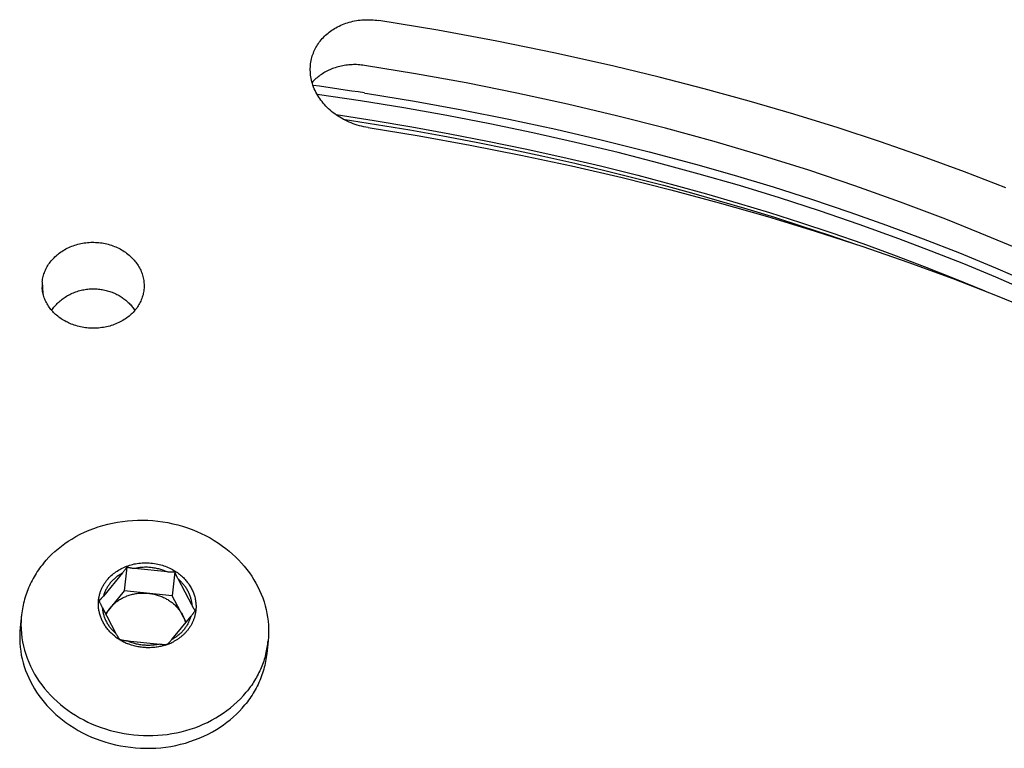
# Model space of a CAD drawing. Extents: x 0 to 1189, y 0 to 841.
# Tile 42 of 76: x 291 to 313, y 193 to 209. Entities that reach past the tile are written whole.
import ezdxf

# ---------------------------------------------------------------- set-up
doc = ezdxf.new("R2010")
doc.units = 0
doc.header["$LTSCALE"] = 65.395
doc.layers.add('mg_3_BL8', color=7, linetype='CONTINUOUS')

# ---------------------------------------------------------------- blocks, each defined once
blk = doc.blocks.new('MG_3_BL8', base_point=(356.453, 141.465))
at = {"layer": 'mg_3_BL8', "color": 2, "linetype": 'CONTINUOUS'}
for p, q in [((298.536, 207.739), (298.6, 207.729)), ((291.258, 203.477), (291.274, 203.214)), ((293.557, 203.333), (293.554, 203.302)), ((293.166, 197.036), (293.11, 196.499)), ((293.072, 196.906), (292.64, 196.382)), ((294.087, 196.925), (293.339, 197.002)), ((294.252, 196.925), (294.195, 196.389)), ((294.642, 196.168), (294.324, 196.769)), ((293.11, 196.499), (292.685, 195.983)), ((294.195, 196.389), (293.11, 196.499)), ((294.51, 195.794), (294.195, 196.389)), ((290.789, 195.956), (290.759, 195.669)), ((294.186, 195.4), (294.619, 195.927)), ((292.929, 195.522), (292.936, 195.51)), ((292.936, 195.51), (292.943, 195.497)), ((293.174, 195.371), (293.922, 195.295)), ((296.358, 195.37), (296.328, 195.083))]:
    blk.add_line(p, q, dxfattribs=at)
for points in [[(297.339, 208.51), (297.347, 208.544), (297.357, 208.577), (297.368, 208.609), (297.38, 208.642), (297.394, 208.674), (297.408, 208.706), (297.423, 208.737), (297.439, 208.768), (297.457, 208.798), (297.475, 208.827), (297.494, 208.856), (297.514, 208.885), (297.535, 208.912), (297.558, 208.94), (297.582, 208.968), (297.606, 208.994), (297.631, 209.02), (297.657, 209.045), (297.684, 209.069), (297.712, 209.092), (297.74, 209.114), (297.769, 209.136), (297.798, 209.156), (297.828, 209.176), (297.859, 209.195), (297.89, 209.213), (297.926, 209.233), (297.963, 209.251), (298, 209.268), (298.037, 209.284), (298.075, 209.299), (298.114, 209.313), (298.153, 209.326), (298.192, 209.338), (298.231, 209.348), (298.271, 209.358), (298.311, 209.366), (298.352, 209.373), (298.394, 209.38), (298.436, 209.385), (298.478, 209.389), (298.521, 209.392), (298.563, 209.393), (298.606, 209.394), (298.648, 209.394), (298.69, 209.392), (298.733, 209.389), (298.775, 209.386), (298.817, 209.381), (298.859, 209.375)], [(313.02, 205.597), (312.083, 205.96), (311.139, 206.306), (310.19, 206.636), (309.235, 206.95), (308.231, 207.262), (307.222, 207.557), (306.208, 207.836), (305.19, 208.099), (304.168, 208.346), (302.848, 208.641), (301.523, 208.91), (300.193, 209.155), (298.859, 209.375)], [(298.615, 206.959), (298.566, 206.967), (298.518, 206.977), (298.469, 206.988), (298.421, 207.001), (298.373, 207.014), (298.326, 207.03), (298.279, 207.046), (298.233, 207.064), (298.187, 207.083), (298.141, 207.104), (298.096, 207.125), (298.052, 207.149), (298.013, 207.17), (297.975, 207.193), (297.937, 207.217), (297.9, 207.242), (297.863, 207.268), (297.828, 207.295), (297.793, 207.323), (297.759, 207.352), (297.725, 207.382), (297.693, 207.413), (297.662, 207.445), (297.632, 207.478), (297.602, 207.512), (297.576, 207.545), (297.55, 207.578), (297.525, 207.613), (297.502, 207.648), (297.479, 207.684), (297.458, 207.72), (297.438, 207.758), (297.42, 207.796), (297.402, 207.834), (297.386, 207.873), (297.372, 207.913), (297.358, 207.953), (297.347, 207.993), (297.338, 208.03), (297.33, 208.066), (297.323, 208.103), (297.318, 208.141), (297.314, 208.178), (297.312, 208.216), (297.31, 208.253), (297.31, 208.29), (297.312, 208.327), (297.315, 208.364), (297.319, 208.401), (297.324, 208.438), (297.331, 208.474), (297.339, 208.51)], [(298.532, 208.362), (298.497, 208.367), (298.463, 208.371), (298.428, 208.375), (298.393, 208.377), (298.358, 208.379), (298.323, 208.379), (298.288, 208.379), (298.253, 208.378), (298.218, 208.376), (298.183, 208.374), (298.148, 208.37), (298.113, 208.366), (298.078, 208.361), (298.043, 208.355), (298.009, 208.348), (297.975, 208.34), (297.941, 208.331), (297.907, 208.321), (297.874, 208.311), (297.844, 208.301), (297.814, 208.29), (297.784, 208.278), (297.755, 208.265), (297.726, 208.252), (297.697, 208.238), (297.669, 208.223), (297.641, 208.208), (297.614, 208.192), (297.587, 208.175), (297.561, 208.158), (297.536, 208.14), (297.511, 208.122), (297.486, 208.103), (297.463, 208.084), (297.439, 208.063), (297.416, 208.043), (297.394, 208.021), (297.372, 208), (297.351, 207.977)], [(313.205, 204.255), (312.438, 204.577), (311.666, 204.887), (310.642, 205.277), (309.61, 205.646), (308.57, 205.994), (307.525, 206.323), (306.432, 206.644), (305.333, 206.946), (304.229, 207.227), (303.12, 207.488), (301.978, 207.737), (300.833, 207.965), (299.684, 208.173), (298.532, 208.362)], [(313.516, 203.265), (312.794, 203.578), (312.067, 203.88), (311.335, 204.17), (310.599, 204.45), (309.708, 204.772), (308.811, 205.078), (307.91, 205.37), (307.004, 205.647), (306.093, 205.91), (305.179, 206.158), (304.261, 206.393), (303.299, 206.624), (302.334, 206.84), (301.366, 207.041), (300.395, 207.228), (299.421, 207.401), (298.445, 207.56), (297.468, 207.705)], [(298.6, 207.729), (299.668, 207.553), (300.734, 207.359), (301.797, 207.149), (302.856, 206.921), (303.912, 206.676), (304.963, 206.413), (306.009, 206.133), (306.887, 205.882), (307.762, 205.618), (308.632, 205.34), (309.497, 205.049), (310.327, 204.756), (311.151, 204.449), (311.971, 204.128), (312.785, 203.793), (313.555, 203.461)], [(297.892, 207.25), (298.75, 207.117), (299.607, 206.974), (300.463, 206.82), (301.316, 206.654), (302.167, 206.478), (303.016, 206.29), (303.863, 206.091), (304.706, 205.881), (305.547, 205.659), (306.26, 205.461), (306.971, 205.254), (307.68, 205.039), (308.385, 204.815), (309.087, 204.581), (309.787, 204.339), (310.482, 204.087), (311.174, 203.825), (311.862, 203.554), (312.546, 203.273)], [(298.057, 207.147), (298.808, 207.03), (299.558, 206.905), (300.307, 206.771), (301.054, 206.629), (301.799, 206.479), (302.543, 206.32), (303.285, 206.153), (304.025, 205.977), (304.657, 205.819), (305.288, 205.655), (305.917, 205.485), (306.545, 205.307), (307.17, 205.123), (307.793, 204.933), (308.414, 204.735), (309.033, 204.531), (309.649, 204.319)], [(298.615, 206.959), (299.769, 206.77), (300.92, 206.563), (302.068, 206.337), (303.211, 206.093), (304.351, 205.829), (305.45, 205.555), (306.544, 205.263), (307.633, 204.952), (308.716, 204.621), (309.793, 204.272), (310.809, 203.921), (311.819, 203.552), (312.822, 203.163), (313.816, 202.755)], [(291.258, 203.477), (291.262, 203.506), (291.266, 203.536), (291.272, 203.565), (291.279, 203.595), (291.287, 203.624), (291.296, 203.653), (291.306, 203.681), (291.317, 203.71), (291.329, 203.738), (291.341, 203.765), (291.355, 203.792), (291.37, 203.819), (291.385, 203.845), (291.402, 203.872), (291.42, 203.898), (291.439, 203.923), (291.459, 203.948), (291.479, 203.973), (291.501, 203.996), (291.523, 204.019), (291.545, 204.041), (291.569, 204.063), (291.593, 204.084), (291.617, 204.104), (291.642, 204.124), (291.668, 204.142), (291.698, 204.163), (291.728, 204.182), (291.759, 204.201), (291.791, 204.218), (291.823, 204.235), (291.856, 204.25), (291.889, 204.265), (291.922, 204.279), (291.956, 204.292), (291.99, 204.303), (292.025, 204.314), (292.06, 204.324), (292.096, 204.333), (292.132, 204.341), (292.168, 204.348), (292.205, 204.354), (292.242, 204.359), (292.279, 204.363), (292.315, 204.366), (292.352, 204.368), (292.389, 204.368), (292.426, 204.368), (292.463, 204.367), (292.5, 204.365)], [(292.5, 204.365), (292.536, 204.362), (292.572, 204.358), (292.608, 204.353), (292.643, 204.347), (292.679, 204.34), (292.714, 204.332), (292.749, 204.323), (292.784, 204.313), (292.818, 204.302), (292.853, 204.29), (292.887, 204.277), (292.92, 204.263), (292.952, 204.249), (292.984, 204.234), (293.015, 204.218), (293.045, 204.201), (293.075, 204.183), (293.105, 204.164), (293.134, 204.145), (293.162, 204.124), (293.19, 204.103), (293.217, 204.081), (293.243, 204.058), (293.268, 204.034), (293.29, 204.012), (293.311, 203.99), (293.332, 203.967), (293.351, 203.944), (293.371, 203.92), (293.389, 203.895), (293.406, 203.87), (293.423, 203.844), (293.439, 203.818), (293.454, 203.791), (293.468, 203.764), (293.481, 203.736), (293.493, 203.708), (293.504, 203.68), (293.514, 203.653), (293.523, 203.624), (293.531, 203.596), (293.537, 203.567), (293.543, 203.538), (293.548, 203.509), (293.552, 203.48), (293.555, 203.451), (293.557, 203.421), (293.558, 203.392), (293.558, 203.363), (293.557, 203.333)], [(292.305, 202.432), (292.268, 202.436), (292.232, 202.44), (292.196, 202.445), (292.16, 202.452), (292.124, 202.459), (292.088, 202.467), (292.053, 202.476), (292.017, 202.486), (291.982, 202.497), (291.948, 202.509), (291.913, 202.522), (291.883, 202.535), (291.854, 202.548), (291.824, 202.562), (291.796, 202.576), (291.767, 202.592), (291.739, 202.608), (291.711, 202.625), (291.684, 202.642), (291.658, 202.661), (291.632, 202.68), (291.606, 202.7), (291.581, 202.721), (291.558, 202.741), (291.536, 202.762), (291.514, 202.784), (291.493, 202.806), (291.472, 202.829), (291.452, 202.852), (291.433, 202.877), (291.415, 202.901), (291.398, 202.927), (291.381, 202.953), (291.366, 202.979), (291.351, 203.006), (291.338, 203.033), (291.325, 203.06), (291.314, 203.087), (291.303, 203.115), (291.294, 203.143), (291.285, 203.171), (291.278, 203.2), (291.271, 203.229), (291.266, 203.258), (291.261, 203.287), (291.258, 203.316), (291.255, 203.345)], [(291.47, 202.832), (291.486, 202.855), (291.503, 202.879), (291.521, 202.901), (291.539, 202.924), (291.558, 202.945), (291.577, 202.967), (291.597, 202.987), (291.618, 203.008), (291.639, 203.027), (291.661, 203.047), (291.684, 203.065), (291.707, 203.083), (291.73, 203.1), (291.754, 203.117), (291.778, 203.133), (291.803, 203.149), (291.828, 203.164), (291.853, 203.178), (291.879, 203.192), (291.905, 203.205), (291.933, 203.217), (291.961, 203.229), (291.99, 203.241), (292.019, 203.251), (292.048, 203.261), (292.077, 203.27), (292.107, 203.278), (292.137, 203.286), (292.167, 203.292), (292.197, 203.298), (292.227, 203.303), (292.257, 203.308), (292.287, 203.311), (292.318, 203.314), (292.348, 203.316), (292.379, 203.318), (292.409, 203.318), (292.44, 203.318), (292.47, 203.317), (292.5, 203.315)], [(293.554, 203.302), (293.551, 203.273), (293.546, 203.243), (293.54, 203.214), (293.533, 203.184), (293.525, 203.155), (293.516, 203.126), (293.506, 203.098), (293.495, 203.07), (293.483, 203.042), (293.47, 203.015), (293.457, 202.988), (293.442, 202.961), (293.426, 202.936), (293.409, 202.909), (293.391, 202.883), (293.372, 202.858), (293.352, 202.833), (293.331, 202.81), (293.31, 202.786), (293.288, 202.764), (293.265, 202.742), (293.241, 202.721), (293.217, 202.701), (293.192, 202.681), (293.167, 202.662), (293.141, 202.644), (293.111, 202.624), (293.08, 202.605), (293.049, 202.587), (293.017, 202.57), (292.985, 202.554), (292.952, 202.539), (292.919, 202.525), (292.885, 202.512), (292.851, 202.5), (292.817, 202.489), (292.782, 202.478), (292.747, 202.469), (292.711, 202.46), (292.675, 202.453), (292.638, 202.446), (292.601, 202.441), (292.564, 202.436), (292.527, 202.433), (292.49, 202.43), (292.453, 202.429), (292.416, 202.428), (292.379, 202.429), (292.342, 202.43), (292.305, 202.432)], [(292.5, 203.315), (292.529, 203.313), (292.557, 203.309), (292.586, 203.306), (292.614, 203.301), (292.642, 203.296), (292.671, 203.29), (292.699, 203.283), (292.727, 203.276), (292.754, 203.268), (292.782, 203.259), (292.809, 203.25), (292.836, 203.24), (292.863, 203.229), (292.89, 203.218), (292.916, 203.206), (292.942, 203.193), (292.968, 203.18), (292.993, 203.165), (293.016, 203.152), (293.038, 203.138), (293.06, 203.124), (293.081, 203.109), (293.102, 203.094), (293.123, 203.078), (293.143, 203.061), (293.163, 203.044), (293.182, 203.027), (293.201, 203.009), (293.22, 202.991), (293.238, 202.972), (293.255, 202.953), (293.272, 202.934), (293.289, 202.914), (293.304, 202.894), (293.32, 202.873), (293.335, 202.852), (293.349, 202.83)], [(291.284, 197.117), (291.345, 197.188), (291.408, 197.257), (291.475, 197.324), (291.544, 197.387), (291.615, 197.449), (291.689, 197.508), (291.765, 197.564), (291.842, 197.617), (291.922, 197.667), (292.017, 197.723), (292.115, 197.775), (292.215, 197.823), (292.316, 197.867), (292.419, 197.907), (292.523, 197.944), (292.629, 197.976), (292.736, 198.004), (292.847, 198.03), (292.959, 198.051), (293.071, 198.068), (293.184, 198.081), (293.298, 198.09), (293.411, 198.095), (293.525, 198.095), (293.639, 198.092), (293.753, 198.085), (293.867, 198.073), (293.98, 198.058), (294.093, 198.039), (294.205, 198.015), (294.316, 197.988), (294.426, 197.957), (294.535, 197.921), (294.641, 197.883), (294.745, 197.841), (294.847, 197.795), (294.948, 197.745), (295.046, 197.692), (295.143, 197.635), (295.237, 197.574), (295.329, 197.51), (295.406, 197.453), (295.48, 197.392), (295.553, 197.329), (295.623, 197.264), (295.691, 197.197), (295.756, 197.126), (295.819, 197.054), (295.879, 196.979), (295.936, 196.903), (295.988, 196.827), (296.037, 196.75), (296.083, 196.67), (296.126, 196.59), (296.166, 196.507), (296.203, 196.423), (296.236, 196.338), (296.266, 196.251), (296.292, 196.163), (296.314, 196.077), (296.332, 195.989), (296.347, 195.902), (296.358, 195.813), (296.365, 195.725), (296.369, 195.636), (296.369, 195.547), (296.366, 195.458), (296.358, 195.37)], [(291.284, 197.117), (291.255, 197.081), (291.226, 197.045), (291.199, 197.008), (291.172, 196.97), (291.146, 196.932), (291.121, 196.894), (291.096, 196.855), (291.073, 196.815), (291.05, 196.775), (291.028, 196.734), (291.007, 196.693), (290.986, 196.651), (290.967, 196.61), (290.948, 196.567), (290.931, 196.525), (290.914, 196.483), (290.899, 196.44), (290.884, 196.398), (290.871, 196.354), (290.858, 196.311), (290.846, 196.267), (290.835, 196.223), (290.825, 196.179), (290.816, 196.135), (290.808, 196.09), (290.801, 196.046), (290.794, 196.001), (290.789, 195.956)], [(292.724, 196.747), (292.746, 196.772), (292.768, 196.797), (292.792, 196.821), (292.816, 196.844), (292.841, 196.866), (292.867, 196.887), (292.894, 196.908), (292.921, 196.928), (292.949, 196.946), (292.977, 196.964), (293.006, 196.981), (293.035, 196.998), (293.066, 197.013), (293.098, 197.028), (293.13, 197.042), (293.162, 197.055), (293.195, 197.067), (293.228, 197.077), (293.262, 197.088), (293.296, 197.097), (293.331, 197.105), (293.366, 197.112), (293.401, 197.118), (293.436, 197.123), (293.475, 197.127), (293.514, 197.13), (293.554, 197.132), (293.593, 197.133), (293.632, 197.132), (293.672, 197.13), (293.711, 197.127), (293.75, 197.123), (293.789, 197.118), (293.828, 197.111), (293.866, 197.103), (293.901, 197.095), (293.936, 197.086), (293.97, 197.076), (294.004, 197.065), (294.037, 197.053), (294.071, 197.04), (294.104, 197.026), (294.136, 197.011), (294.168, 196.995), (294.199, 196.979), (294.23, 196.961), (294.26, 196.942)], [(293.166, 197.036), (293.161, 197.028), (293.157, 197.021), (293.152, 197.013), (293.147, 197.006), (293.142, 196.998), (293.135, 196.989), (293.128, 196.98), (293.121, 196.97), (293.114, 196.961), (293.107, 196.952), (293.1, 196.943), (293.093, 196.933), (293.086, 196.924), (293.079, 196.915), (293.072, 196.906)], [(293.339, 197.002), (293.328, 197.003), (293.317, 197.004), (293.305, 197.005), (293.294, 197.007), (293.283, 197.009), (293.272, 197.01), (293.261, 197.012), (293.25, 197.014), (293.243, 197.015), (293.237, 197.016), (293.23, 197.018), (293.224, 197.019), (293.217, 197.021), (293.211, 197.022), (293.204, 197.024), (293.198, 197.025), (293.192, 197.027), (293.185, 197.029), (293.179, 197.031), (293.173, 197.033), (293.166, 197.036)], [(294.076, 196.926), (294.053, 196.937), (294.03, 196.946), (294.006, 196.955), (293.983, 196.964), (293.959, 196.972), (293.935, 196.98), (293.911, 196.987), (293.887, 196.993), (293.862, 196.999), (293.838, 197.005), (293.813, 197.01), (293.788, 197.014), (293.763, 197.018), (293.738, 197.022), (293.713, 197.024), (293.688, 197.027), (293.663, 197.028), (293.638, 197.03), (293.613, 197.03), (293.588, 197.03), (293.563, 197.03), (293.537, 197.029), (293.512, 197.028), (293.487, 197.025), (293.462, 197.023), (293.437, 197.02), (293.413, 197.016), (293.388, 197.012), (293.363, 197.007), (293.339, 197.002)], [(293.064, 196.897), (293.046, 196.887), (293.029, 196.877), (293.011, 196.866), (292.994, 196.855), (292.977, 196.843), (292.96, 196.831), (292.944, 196.819), (292.927, 196.806), (292.911, 196.793), (292.896, 196.78), (292.88, 196.766), (292.865, 196.752), (292.85, 196.737), (292.836, 196.722), (292.822, 196.707), (292.808, 196.692), (292.795, 196.676), (292.782, 196.66), (292.77, 196.645), (292.759, 196.629), (292.748, 196.613), (292.737, 196.596), (292.726, 196.579), (292.716, 196.562), (292.707, 196.545), (292.697, 196.528), (292.689, 196.51), (292.68, 196.492), (292.672, 196.474), (292.665, 196.456), (292.658, 196.438), (292.651, 196.419), (292.645, 196.4), (292.64, 196.382)], [(294.252, 196.925), (294.245, 196.924), (294.239, 196.923), (294.232, 196.922), (294.225, 196.922), (294.219, 196.921), (294.212, 196.921), (294.205, 196.921), (294.199, 196.92), (294.192, 196.92), (294.185, 196.92), (294.179, 196.92), (294.172, 196.92), (294.165, 196.921), (294.154, 196.921), (294.143, 196.921), (294.132, 196.922), (294.12, 196.923), (294.109, 196.923), (294.098, 196.924), (294.087, 196.925)], [(294.324, 196.769), (294.318, 196.781), (294.311, 196.793), (294.305, 196.805), (294.301, 196.814), (294.296, 196.823), (294.292, 196.833), (294.287, 196.842), (294.283, 196.851), (294.279, 196.86), (294.275, 196.869), (294.271, 196.878), (294.267, 196.888), (294.263, 196.897), (294.259, 196.906), (294.255, 196.915), (294.252, 196.925)], [(294.26, 196.942), (294.285, 196.926), (294.309, 196.91), (294.332, 196.893), (294.356, 196.875), (294.379, 196.856), (294.401, 196.837), (294.423, 196.817), (294.444, 196.797), (294.464, 196.776), (294.485, 196.755), (294.502, 196.736), (294.518, 196.716), (294.534, 196.696), (294.55, 196.675), (294.565, 196.655), (294.579, 196.633), (294.593, 196.612), (294.606, 196.59), (294.619, 196.568), (294.631, 196.545), (294.643, 196.522), (294.653, 196.5), (294.663, 196.477), (294.672, 196.454), (294.681, 196.431), (294.689, 196.407), (294.696, 196.384), (294.702, 196.36), (294.708, 196.336), (294.714, 196.311), (294.718, 196.287), (294.722, 196.262), (294.725, 196.238), (294.727, 196.214), (294.729, 196.19), (294.73, 196.165), (294.73, 196.141), (294.73, 196.117), (294.729, 196.092), (294.727, 196.068), (294.724, 196.044), (294.721, 196.02), (294.717, 195.996)], [(292.525, 196.233), (292.526, 196.251), (292.528, 196.27), (292.529, 196.288), (292.531, 196.306), (292.534, 196.325), (292.537, 196.343), (292.54, 196.361), (292.544, 196.379), (292.548, 196.397), (292.553, 196.415), (292.558, 196.433), (292.563, 196.451), (292.569, 196.469), (292.575, 196.486), (292.581, 196.504), (292.588, 196.521), (292.596, 196.539), (292.604, 196.556), (292.612, 196.573), (292.62, 196.59), (292.629, 196.606), (292.638, 196.623), (292.648, 196.639), (292.658, 196.655), (292.668, 196.671), (292.679, 196.687), (292.69, 196.702), (292.701, 196.717), (292.712, 196.732), (292.724, 196.747)], [(294.324, 196.769), (294.34, 196.755), (294.355, 196.742), (294.37, 196.727), (294.384, 196.713), (294.399, 196.698), (294.413, 196.683), (294.427, 196.667), (294.44, 196.652), (294.453, 196.636), (294.466, 196.619), (294.478, 196.603), (294.49, 196.586), (294.502, 196.569), (294.513, 196.551), (294.523, 196.534), (294.534, 196.516), (294.544, 196.497), (294.553, 196.48), (294.561, 196.462), (294.569, 196.444), (294.577, 196.426), (294.585, 196.407), (294.591, 196.389), (294.598, 196.37), (294.604, 196.351), (294.609, 196.332), (294.615, 196.313), (294.619, 196.294), (294.623, 196.275), (294.627, 196.256), (294.63, 196.236), (294.633, 196.217), (294.635, 196.197), (294.637, 196.178)], [(292.64, 196.382), (292.633, 196.373), (292.626, 196.364), (292.618, 196.356), (292.611, 196.347), (292.604, 196.339), (292.596, 196.331), (292.589, 196.322), (292.585, 196.319), (292.582, 196.315), (292.578, 196.311), (292.575, 196.307), (292.571, 196.304), (292.568, 196.3), (292.564, 196.296), (292.56, 196.293), (292.557, 196.289), (292.553, 196.286), (292.549, 196.282), (292.545, 196.279), (292.541, 196.276)], [(292.797, 196.119), (292.812, 196.137), (292.827, 196.154), (292.843, 196.171), (292.859, 196.187), (292.876, 196.202), (292.893, 196.218), (292.911, 196.233), (292.929, 196.247), (292.948, 196.261), (292.966, 196.275), (292.986, 196.288), (293.005, 196.3), (293.025, 196.312), (293.045, 196.324), (293.066, 196.335), (293.086, 196.345), (293.107, 196.355), (293.128, 196.365), (293.15, 196.374), (293.171, 196.383), (293.196, 196.392), (293.22, 196.4), (293.245, 196.407), (293.27, 196.414), (293.295, 196.421), (293.32, 196.426), (293.346, 196.432), (293.371, 196.436), (293.396, 196.44), (293.422, 196.443), (293.448, 196.445), (293.473, 196.447), (293.499, 196.449), (293.525, 196.449), (293.55, 196.45), (293.576, 196.449), (293.602, 196.448), (293.627, 196.446), (293.653, 196.444)], [(293.653, 196.444), (293.678, 196.441), (293.703, 196.438), (293.729, 196.433), (293.754, 196.429), (293.779, 196.423), (293.804, 196.418), (293.829, 196.411), (293.854, 196.404), (293.878, 196.396), (293.903, 196.388), (293.927, 196.379), (293.951, 196.37), (293.975, 196.36), (293.998, 196.349), (294.022, 196.338), (294.045, 196.326), (294.067, 196.313), (294.09, 196.3), (294.112, 196.287), (294.131, 196.274), (294.15, 196.261), (294.169, 196.247), (294.188, 196.233), (294.206, 196.218), (294.224, 196.203), (294.241, 196.188), (294.258, 196.172), (294.275, 196.156), (294.291, 196.139), (294.307, 196.122), (294.322, 196.105), (294.337, 196.087), (294.351, 196.069), (294.365, 196.051), (294.378, 196.032), (294.391, 196.013), (294.403, 195.993), (294.415, 195.973), (294.426, 195.953)], [(292.887, 195.482), (292.869, 195.497), (292.851, 195.512), (292.834, 195.528), (292.817, 195.544), (292.801, 195.56), (292.785, 195.577), (292.769, 195.594), (292.753, 195.612), (292.738, 195.629), (292.724, 195.648), (292.709, 195.666), (292.696, 195.685), (292.682, 195.704), (292.669, 195.724), (292.657, 195.743), (292.645, 195.763), (292.634, 195.784), (292.623, 195.804), (292.612, 195.825), (292.603, 195.846), (292.594, 195.866), (292.586, 195.887), (292.578, 195.907), (292.571, 195.928), (292.564, 195.95), (292.557, 195.971), (292.552, 195.992), (292.547, 196.014), (292.542, 196.036), (292.538, 196.057), (292.534, 196.079), (292.531, 196.101), (292.529, 196.123), (292.527, 196.145), (292.526, 196.167), (292.525, 196.189), (292.525, 196.211), (292.525, 196.233)], [(292.541, 196.276), (292.544, 196.267), (292.548, 196.259), (292.551, 196.251), (292.554, 196.243), (292.558, 196.234), (292.562, 196.224), (292.567, 196.213), (292.572, 196.203), (292.577, 196.192), (292.582, 196.182), (292.587, 196.171), (292.592, 196.161), (292.597, 196.151), (292.603, 196.14), (292.608, 196.13), (292.929, 195.522)], [(294.712, 196.054), (294.709, 196.058), (294.706, 196.062), (294.703, 196.066), (294.7, 196.07), (294.697, 196.075), (294.694, 196.079), (294.691, 196.083), (294.688, 196.087), (294.685, 196.092), (294.683, 196.096), (294.68, 196.101), (294.677, 196.105), (294.675, 196.109), (294.669, 196.119), (294.663, 196.129), (294.658, 196.139), (294.653, 196.148), (294.647, 196.158), (294.642, 196.168)], [(292.613, 196.12), (292.615, 196.1), (292.617, 196.081), (292.62, 196.061), (292.623, 196.042), (292.627, 196.023), (292.631, 196.003), (292.635, 195.984), (292.64, 195.965), (292.646, 195.946), (292.652, 195.927), (292.658, 195.909), (292.665, 195.89), (292.673, 195.872), (292.68, 195.854), (292.689, 195.836), (292.697, 195.818), (292.706, 195.8), (292.716, 195.782), (292.726, 195.764), (292.737, 195.746), (292.748, 195.729), (292.76, 195.712), (292.772, 195.695), (292.784, 195.678), (292.797, 195.662), (292.81, 195.646), (292.823, 195.63), (292.837, 195.615), (292.851, 195.6), (292.866, 195.585), (292.88, 195.57), (292.895, 195.556), (292.91, 195.542), (292.926, 195.529)], [(292.697, 195.962), (292.701, 195.971), (292.706, 195.98), (292.71, 195.989), (292.715, 195.997), (292.72, 196.006), (292.725, 196.015), (292.73, 196.024), (292.735, 196.032), (292.74, 196.041), (292.746, 196.049), (292.751, 196.057), (292.757, 196.066), (292.762, 196.074), (292.768, 196.082), (292.774, 196.09), (292.78, 196.097), (292.785, 196.105), (292.791, 196.112), (292.797, 196.119)], [(294.61, 195.916), (294.605, 195.897), (294.599, 195.879), (294.592, 195.86), (294.585, 195.842), (294.578, 195.823), (294.57, 195.805), (294.561, 195.788), (294.553, 195.77), (294.543, 195.753), (294.534, 195.735), (294.524, 195.718), (294.513, 195.702), (294.502, 195.685), (294.491, 195.669), (294.48, 195.653), (294.468, 195.637), (294.455, 195.622), (294.442, 195.606), (294.428, 195.59), (294.414, 195.575), (294.4, 195.56), (294.385, 195.546), (294.37, 195.532), (294.354, 195.518), (294.339, 195.505), (294.323, 195.491), (294.306, 195.479), (294.29, 195.466), (294.273, 195.454), (294.256, 195.443), (294.239, 195.432), (294.221, 195.421), (294.204, 195.41), (294.186, 195.4)], [(294.426, 195.953), (294.43, 195.945), (294.434, 195.936), (294.439, 195.927), (294.443, 195.918), (294.447, 195.91), (294.451, 195.9), (294.455, 195.891), (294.459, 195.881), (294.463, 195.872), (294.467, 195.862), (294.47, 195.853), (294.473, 195.843), (294.477, 195.833), (294.48, 195.823), (294.483, 195.814), (294.486, 195.804), (294.489, 195.794), (294.491, 195.784), (294.494, 195.774)], [(294.717, 195.996), (294.714, 195.979), (294.71, 195.963), (294.706, 195.947), (294.702, 195.93), (294.698, 195.914), (294.693, 195.898), (294.688, 195.882), (294.682, 195.866), (294.676, 195.85), (294.67, 195.834), (294.664, 195.819), (294.657, 195.803), (294.65, 195.788), (294.643, 195.773), (294.635, 195.757), (294.627, 195.742), (294.618, 195.727), (294.61, 195.712), (294.601, 195.697), (294.592, 195.683), (294.582, 195.669), (294.572, 195.655), (294.562, 195.641), (294.552, 195.627), (294.542, 195.613), (294.531, 195.6)], [(294.619, 195.927), (294.627, 195.937), (294.636, 195.948), (294.642, 195.956), (294.648, 195.964), (294.655, 195.972), (294.661, 195.98), (294.667, 195.988), (294.673, 195.996), (294.679, 196.004), (294.684, 196.012), (294.69, 196.021), (294.696, 196.029), (294.701, 196.037), (294.707, 196.046), (294.712, 196.054)], [(290.759, 195.669), (290.752, 195.581), (290.748, 195.492), (290.748, 195.403), (290.752, 195.315), (290.759, 195.226), (290.771, 195.138), (290.785, 195.05), (290.804, 194.962), (290.825, 194.876), (290.852, 194.788), (290.881, 194.701), (290.914, 194.616), (290.951, 194.532), (290.991, 194.45), (291.034, 194.369), (291.08, 194.289), (291.129, 194.212), (291.181, 194.137), (291.238, 194.06), (291.298, 193.985), (291.361, 193.913), (291.427, 193.843), (291.494, 193.775), (291.565, 193.71), (291.637, 193.647), (291.712, 193.587), (291.788, 193.529), (291.88, 193.465), (291.975, 193.404), (292.071, 193.347), (292.17, 193.294), (292.271, 193.244), (292.373, 193.198), (292.477, 193.156), (292.582, 193.118), (292.691, 193.082), (292.801, 193.051), (292.912, 193.024), (293.024, 193), (293.137, 192.981), (293.25, 192.966), (293.364, 192.954), (293.478, 192.947), (293.592, 192.944), (293.706, 192.945), (293.82, 192.949), (293.933, 192.958), (294.046, 192.971), (294.159, 192.988), (294.271, 193.009), (294.382, 193.035), (294.489, 193.063), (294.594, 193.095), (294.699, 193.132), (294.802, 193.172), (294.903, 193.216), (295.003, 193.264), (295.1, 193.316), (295.196, 193.372), (295.275, 193.422), (295.353, 193.475), (295.429, 193.532), (295.502, 193.59), (295.574, 193.652), (295.643, 193.716), (295.709, 193.782), (295.773, 193.851), (295.834, 193.922)], [(290.78, 195.63), (290.787, 195.535), (290.799, 195.44), (290.814, 195.346), (290.834, 195.252), (290.857, 195.159), (290.885, 195.067), (290.916, 194.977), (290.951, 194.887), (290.992, 194.797), (291.036, 194.708), (291.084, 194.621), (291.136, 194.536), (291.19, 194.454), (291.249, 194.373), (291.31, 194.295), (291.374, 194.219), (291.444, 194.143), (291.517, 194.07), (291.593, 193.999), (291.671, 193.931), (291.752, 193.866), (291.835, 193.804), (291.92, 193.746), (292.007, 193.69), (292.1, 193.635), (292.194, 193.584), (292.29, 193.537), (292.387, 193.492), (292.486, 193.452), (292.587, 193.414), (292.688, 193.38), (292.791, 193.349), (292.896, 193.322), (293.002, 193.298), (293.109, 193.278), (293.216, 193.261), (293.324, 193.248), (293.433, 193.239), (293.541, 193.233), (293.65, 193.231), (293.757, 193.232), (293.865, 193.238), (293.972, 193.247), (294.079, 193.259), (294.186, 193.275), (294.292, 193.295), (294.397, 193.318), (294.501, 193.346), (294.601, 193.375), (294.7, 193.409), (294.798, 193.446), (294.895, 193.486), (294.99, 193.53), (295.083, 193.577), (295.174, 193.628), (295.264, 193.682), (295.347, 193.738), (295.429, 193.796), (295.508, 193.858), (295.585, 193.922), (295.659, 193.99), (295.731, 194.06), (295.799, 194.133), (295.864, 194.209)], [(292.943, 195.497), (292.947, 195.491), (292.95, 195.484), (292.954, 195.478), (292.957, 195.472)], [(292.957, 195.472), (292.961, 195.466), (292.964, 195.46), (292.968, 195.454), (292.972, 195.448)], [(294.531, 195.6), (294.521, 195.588), (294.511, 195.576), (294.5, 195.565), (294.49, 195.553), (294.479, 195.542), (294.468, 195.531), (294.456, 195.519), (294.444, 195.508), (294.431, 195.496), (294.419, 195.485), (294.406, 195.474), (294.393, 195.463), (294.38, 195.453), (294.366, 195.442), (294.353, 195.432), (294.339, 195.422), (294.325, 195.413), (294.311, 195.403), (294.297, 195.394), (294.283, 195.385), (294.268, 195.376), (294.254, 195.368), (294.239, 195.36)], [(292.972, 195.448), (292.974, 195.444), (292.976, 195.441), (292.978, 195.438), (292.98, 195.435), (292.982, 195.432), (292.984, 195.429), (292.986, 195.426), (292.988, 195.423), (292.99, 195.42), (292.992, 195.417), (292.995, 195.414), (292.997, 195.411), (292.999, 195.408)], [(293.002, 195.405), (293.003, 195.404), (293.005, 195.404), (293.007, 195.403), (293.009, 195.402), (293.011, 195.402), (293.013, 195.401), (293.015, 195.4), (293.017, 195.4), (293.019, 195.399), (293.021, 195.399)], [(293.021, 195.399), (293.024, 195.398), (293.028, 195.397), (293.031, 195.396), (293.034, 195.395), (293.037, 195.394), (293.041, 195.393), (293.044, 195.392), (293.047, 195.391), (293.05, 195.391), (293.054, 195.39), (293.057, 195.389)], [(293.057, 195.389), (293.065, 195.387), (293.072, 195.386), (293.08, 195.384), (293.088, 195.383), (293.096, 195.382), (293.103, 195.38), (293.111, 195.379), (293.119, 195.378), (293.127, 195.377), (293.135, 195.376), (293.143, 195.375), (293.151, 195.374), (293.158, 195.373), (293.166, 195.372), (293.174, 195.371)], [(293.911, 195.296), (293.887, 195.291), (293.862, 195.286), (293.837, 195.282), (293.813, 195.278), (293.788, 195.275), (293.763, 195.272), (293.738, 195.27), (293.713, 195.269), (293.687, 195.268), (293.662, 195.267), (293.637, 195.267), (293.612, 195.268), (293.587, 195.269), (293.562, 195.271), (293.537, 195.273), (293.511, 195.276), (293.487, 195.279), (293.462, 195.283), (293.437, 195.288), (293.412, 195.293), (293.388, 195.298), (293.363, 195.304), (293.339, 195.311), (293.315, 195.318), (293.291, 195.325), (293.267, 195.334), (293.243, 195.342), (293.22, 195.351), (293.197, 195.361), (293.174, 195.371)], [(294.038, 195.273), (294.012, 195.265), (293.987, 195.258), (293.961, 195.251), (293.935, 195.245), (293.908, 195.239), (293.882, 195.234), (293.856, 195.229), (293.829, 195.226), (293.803, 195.222), (293.776, 195.219), (293.749, 195.217), (293.722, 195.216), (293.695, 195.215), (293.669, 195.214), (293.642, 195.214), (293.615, 195.215), (293.586, 195.216), (293.557, 195.218), (293.528, 195.221), (293.5, 195.224), (293.471, 195.228), (293.443, 195.233), (293.414, 195.238), (293.386, 195.244), (293.358, 195.251), (293.33, 195.258), (293.302, 195.266), (293.275, 195.274), (293.248, 195.283), (293.221, 195.293), (293.194, 195.303)], [(293.922, 195.295), (293.933, 195.294), (293.945, 195.293), (293.956, 195.292), (293.967, 195.291), (293.978, 195.291), (293.989, 195.29), (294.001, 195.29), (294.007, 195.29), (294.014, 195.29), (294.021, 195.29), (294.027, 195.29), (294.034, 195.29), (294.041, 195.29), (294.047, 195.29), (294.054, 195.291), (294.061, 195.291), (294.067, 195.292), (294.074, 195.293), (294.081, 195.293), (294.087, 195.294)], [(294.087, 195.294), (294.091, 195.298), (294.095, 195.301), (294.099, 195.304), (294.103, 195.308), (294.106, 195.311), (294.11, 195.315), (294.114, 195.318), (294.117, 195.322), (294.121, 195.326), (294.124, 195.33), (294.128, 195.333), (294.131, 195.337), (294.135, 195.341), (294.142, 195.349), (294.15, 195.358), (294.157, 195.366), (294.164, 195.374), (294.171, 195.383), (294.179, 195.392), (294.186, 195.4)], [(296.328, 195.083), (296.323, 195.038), (296.317, 194.993), (296.31, 194.949), (296.302, 194.904), (296.293, 194.86), (296.283, 194.816), (296.272, 194.772), (296.26, 194.728), (296.247, 194.685), (296.233, 194.642), (296.219, 194.599), (296.203, 194.556), (296.187, 194.514), (296.169, 194.472), (296.151, 194.43), (296.131, 194.388), (296.111, 194.346), (296.09, 194.305), (296.068, 194.264), (296.045, 194.224), (296.021, 194.185), (295.997, 194.145), (295.971, 194.107), (295.945, 194.069), (295.919, 194.031), (295.891, 193.994), (295.863, 193.958), (295.834, 193.922)], [(296.304, 195.066), (296.293, 195.027), (296.282, 194.989), (296.271, 194.951), (296.258, 194.913), (296.245, 194.875), (296.231, 194.837), (296.216, 194.8), (296.201, 194.763), (296.185, 194.726), (296.168, 194.69), (296.151, 194.653), (296.133, 194.618), (296.114, 194.581), (296.094, 194.545), (296.074, 194.51), (296.053, 194.475), (296.032, 194.44), (296.01, 194.406), (295.987, 194.372), (295.963, 194.339), (295.939, 194.306), (295.915, 194.273), (295.89, 194.241), (295.864, 194.209)]]:
    blk.add_lwpolyline(points, dxfattribs=at)
for centre, radius, start, end in [((287.793, 139.016), 69.558, 81.11484, 82.08372), ((292.069, 203.395), 0.815, 174.2459, 183.4829), ((292.892, 195.735), 2.115, 174.0049, 182.8626), ((293.597, 196.354), 1.124, 230.8526, 235.4043), ((293.611, 196.375), 1.15, 235.3953, 237.592), ((293.616, 196.382), 1.158, 237.5898, 237.8506), ((293.144, 195.525), 0.186, 218.8281, 219.9264), ((293.621, 196.39), 1.167, 237.8527, 239.7681), ((293.632, 196.409), 1.19, 239.7754, 244.075), ((293.644, 196.434), 1.217, 244.0753, 248.3082), ((293.682, 196.378), 1.161, 287.8638, 292.2349), ((293.694, 196.347), 1.127, 292.2353, 296.6851), ((293.706, 196.323), 1.1, 296.6946, 298.9592), ((294.256, 195.592), 2.114, 345.5966, 353.9805)]:
    blk.add_arc(centre, radius, start, end, dxfattribs=at)

msp = doc.modelspace()

# ---------------------------------------------------------------- block references
at = {"layer": 'mg_3_BL8'}
msp.add_blockref('MG_3_BL8', (356.453, 141.465), dxfattribs=at)

doc.saveas('drawing.dxf')
